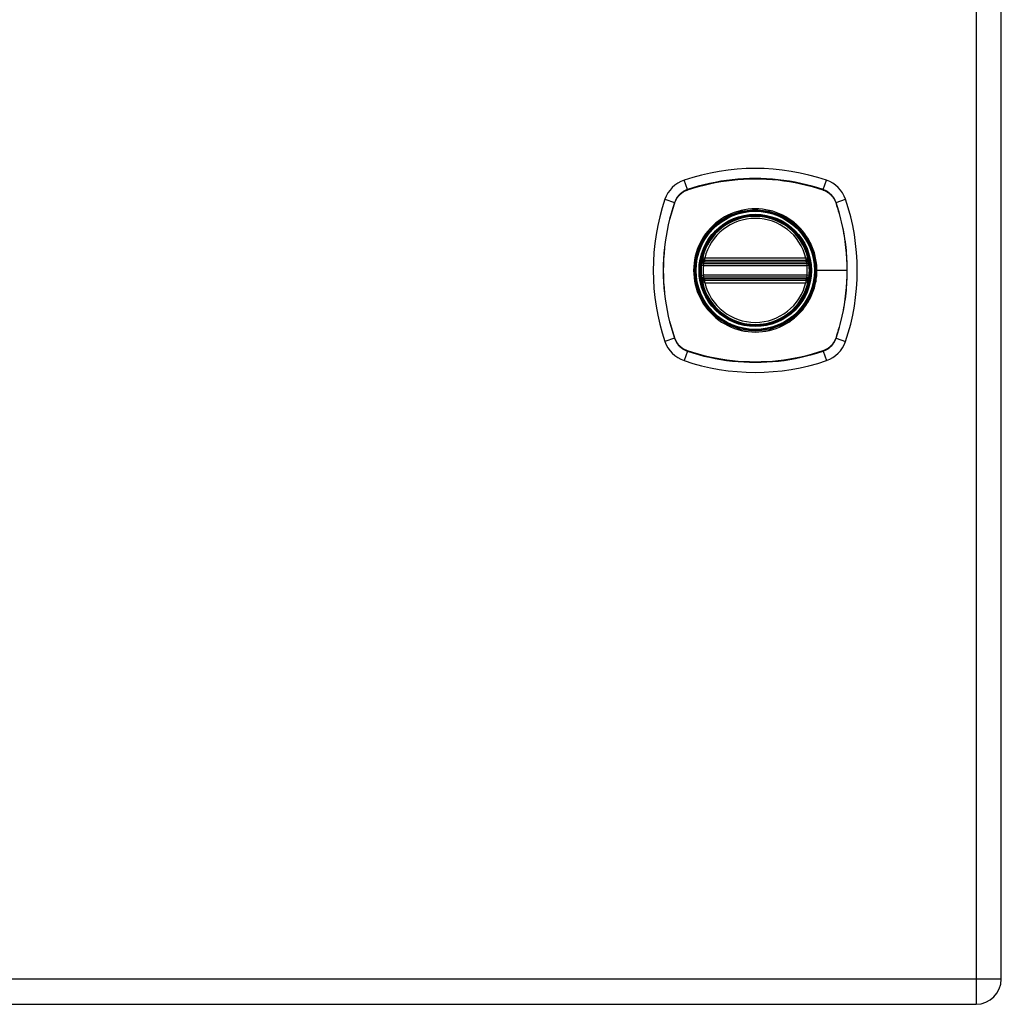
# Model space of a CAD drawing. Header units: inches. Extents: x 0 to 120, y -11 to 78.
# Tile 71 of 90: x 70.87 to 79.19, y 19.58 to 27.93. Entities that reach past the tile are written whole.
import ezdxf

# ---------------------------------------------------------------- set-up
doc = ezdxf.new("R2010")
doc.units = ezdxf.units.IN
doc.header["$LTSCALE"] = 7.213522
doc.header["$MEASUREMENT"] = 0
doc.layers.add('Visible Edges(ANSI)', color=7, linetype='Continuous', lineweight=25)
doc.layers.add('Visible Tangent Edges(ANSI)', color=7, linetype='Continuous', lineweight=25)

msp = doc.modelspace()

# ---------------------------------------------------------------- linework, layer by layer
at = {"layer": 'Visible Edges(ANSI)'}
for p, q in [((79.1862, 19.792), (79.1862, 63.0103)), ((76.6721, 25.8889), (77.5294, 25.8889)), ((76.6661, 25.8599), (77.5354, 25.8599)), ((77.5354, 25.7445), (76.6661, 25.7445)), ((77.5294, 25.7155), (76.6721, 25.7155)), ((50.2304, 19.5782), (78.9724, 19.5782))]:
    msp.add_line(p, q, dxfattribs=at)
at = {"layer": 'Visible Edges(ANSI)', "flags": 128}
for points in [[(76.649, 25.8801), (76.649, 25.88), (76.649, 25.8798), (76.6489, 25.8794), (76.6488, 25.8789), (76.6487, 25.8782), (76.6486, 25.8773), (76.6484, 25.8764), (76.6482, 25.8752), (76.648, 25.874), (76.6478, 25.8726), (76.6476, 25.8711), (76.6473, 25.8695), (76.6471, 25.8678), (76.6468, 25.866), (76.6466, 25.8641), (76.6463, 25.8621), (76.646, 25.86), (76.6458, 25.8578), (76.6455, 25.8556), (76.6452, 25.8534), (76.645, 25.8511), (76.6448, 25.8488), (76.6445, 25.8465), (76.6443, 25.8441)], [(77.5572, 25.8441), (77.557, 25.8465), (77.5567, 25.8488), (77.5565, 25.8511), (77.5562, 25.8534), (77.556, 25.8556), (77.5557, 25.8578), (77.5555, 25.86), (77.5552, 25.8621), (77.5549, 25.8641), (77.5547, 25.866), (77.5544, 25.8678), (77.5542, 25.8695), (77.5539, 25.8711), (77.5537, 25.8726), (77.5535, 25.874), (77.5533, 25.8752), (77.5531, 25.8764), (77.5529, 25.8773), (77.5528, 25.8782), (77.5527, 25.8789), (77.5526, 25.8794), (77.5525, 25.8798), (77.5525, 25.88), (77.5525, 25.8801)], [(76.6443, 25.7603), (76.6445, 25.7579), (76.6448, 25.7556), (76.645, 25.7532), (76.6453, 25.751), (76.6455, 25.7487), (76.6458, 25.7465), (76.646, 25.7444), (76.6463, 25.7423), (76.6466, 25.7403), (76.6468, 25.7384), (76.6471, 25.7366), (76.6474, 25.7349), (76.6476, 25.7332), (76.6478, 25.7318), (76.648, 25.7304), (76.6482, 25.7291), (76.6484, 25.728), (76.6486, 25.727), (76.6487, 25.7262), (76.6488, 25.7255), (76.6489, 25.725), (76.649, 25.7246), (76.649, 25.7244), (76.649, 25.7243)], [(77.5525, 25.7243), (77.5525, 25.7244), (77.5525, 25.7246), (77.5526, 25.725), (77.5527, 25.7255), (77.5528, 25.7262), (77.5529, 25.727), (77.5531, 25.728), (77.5533, 25.7291), (77.5535, 25.7304), (77.5537, 25.7318), (77.5539, 25.7332), (77.5541, 25.7349), (77.5544, 25.7366), (77.5547, 25.7384), (77.5549, 25.7403), (77.5552, 25.7423), (77.5555, 25.7444), (77.5557, 25.7465), (77.556, 25.7487), (77.5562, 25.751), (77.5565, 25.7532), (77.5567, 25.7556), (77.557, 25.7579), (77.5572, 25.7603)]]:
    msp.add_lwpolyline(points, dxfattribs=at)
at = {"layer": 'Visible Edges(ANSI)'}
for radius in [0.4685, 0.4613]:
    msp.add_circle((77.1007, 25.8022), radius, dxfattribs=at)
for centre, radius, start, end in [((77.1007, 24.7932), 1.8738, 71.22784, 108.77216), ((76.5812, 26.3217), 0.2595, 108.77216, 161.22784), ((77.6203, 26.3217), 0.2595, 18.77216, 71.22784), ((78.1097, 25.8022), 1.8738, 161.22784, 198.77216), ((76.0918, 25.8022), 1.8738, 341.22784, 18.77216), ((77.1007, 25.8022), 0.4584, 13.63439, 166.36561), ((77.1007, 25.8022), 0.4584, 166.36561, 170.21598), ((76.6721, 25.9062), 0.0173, 166.36561, 270), ((77.5294, 25.9062), 0.0173, 270, 13.63439), ((77.1007, 25.8022), 0.4584, 9.78402, 13.63439), ((77.1007, 25.8022), 0.4584, 174.74991, 185.25009), ((76.6661, 25.8772), 0.0173, 170.21598, 270), ((77.5354, 25.8772), 0.0173, 270, 9.78402), ((77.1007, 25.8022), 0.4584, 354.74991, 5.25009), ((76.6661, 25.7273), 0.0173, 90, 189.78402), ((77.1007, 25.8022), 0.4584, 189.78402, 193.63439), ((77.5354, 25.7273), 0.0173, 350.21598, 90), ((77.1007, 25.8022), 0.4584, 346.36561, 350.21598), ((76.6721, 25.6982), 0.0173, 90, 193.63439), ((77.1007, 25.8022), 0.4584, 193.63439, 346.36561), ((77.5294, 25.6982), 0.0173, 346.36561, 90), ((76.5812, 25.2827), 0.2595, 198.77216, 251.22784), ((77.6203, 25.2827), 0.2595, 288.77216, 341.22784), ((77.1007, 26.8112), 1.8738, 251.22784, 288.77216), ((78.9724, 19.792), 0.2138, 270, 0)]:
    msp.add_arc(centre, radius, start, end, dxfattribs=at)
at = {"layer": 'Visible Tangent Edges(ANSI)'}
for p, q in [((78.9724, 63.0103), (78.9724, 19.792)), ((76.5251, 26.487), (76.4977, 26.5674)), ((77.6764, 26.487), (77.7038, 26.5674)), ((76.5261, 26.4839), (76.5267, 26.4842)), ((77.6748, 26.4842), (77.6754, 26.4839)), ((76.3356, 26.4052), (76.416, 26.3779)), ((77.7855, 26.3779), (77.8659, 26.4052)), ((76.4188, 26.3762), (76.419, 26.3769)), ((77.7825, 26.3769), (77.7827, 26.3762)), ((76.6553, 25.9103), (76.6721, 25.9062)), ((76.6721, 25.8889), (76.6721, 25.9062)), ((77.5294, 25.9062), (76.6721, 25.9062)), ((76.6721, 25.8744), (76.6721, 25.8889)), ((77.5294, 25.9062), (77.5462, 25.9103)), ((77.5294, 25.9062), (77.5294, 25.8889)), ((77.5294, 25.8889), (77.5294, 25.8744)), ((76.6615, 25.8426), (76.6443, 25.8441)), ((76.6578, 25.8786), (76.649, 25.8801)), ((76.6615, 25.8426), (77.54, 25.8426)), ((76.6661, 25.8599), (76.6661, 25.8746)), ((76.6721, 25.8744), (77.5294, 25.8744)), ((77.5354, 25.8746), (77.5354, 25.8599)), ((77.5572, 25.8441), (77.54, 25.8426)), ((77.5525, 25.8801), (77.5437, 25.8786)), ((76.6615, 25.7618), (76.6443, 25.7603)), ((76.649, 25.7243), (76.6578, 25.7258)), ((77.54, 25.7618), (76.6615, 25.7618)), ((76.6661, 25.7298), (76.6661, 25.7445)), ((76.6721, 25.7155), (76.6721, 25.73)), ((77.5294, 25.73), (76.6721, 25.73)), ((77.5294, 25.73), (77.5294, 25.7155)), ((77.5354, 25.7445), (77.5354, 25.7298)), ((77.5572, 25.7603), (77.54, 25.7618)), ((77.5437, 25.7258), (77.5525, 25.7243)), ((77.6165, 25.8022), (77.6234, 25.8022)), ((77.8781, 25.8022), (77.6234, 25.8022)), ((76.6721, 25.6982), (76.6553, 25.6942)), ((76.6721, 25.6982), (76.6721, 25.7155)), ((76.6721, 25.6982), (77.5294, 25.6982)), ((77.5294, 25.7155), (77.5294, 25.6982)), ((77.5462, 25.6942), (77.5294, 25.6982)), ((76.416, 25.2265), (76.3356, 25.1992)), ((76.419, 25.2275), (76.4188, 25.2282)), ((77.7827, 25.2282), (77.7825, 25.2275)), ((77.7855, 25.2265), (77.8659, 25.1992)), ((76.5251, 25.1175), (76.4977, 25.037)), ((76.5267, 25.1203), (76.5261, 25.1205)), ((77.6754, 25.1205), (77.6748, 25.1203)), ((77.6764, 25.1175), (77.7038, 25.037)), ((78.9724, 19.792), (50.2304, 19.792)), ((78.9724, 19.792), (78.9724, 19.5782)), ((79.1862, 19.792), (78.9724, 19.792))]:
    msp.add_line(p, q, dxfattribs=at)
at = {"layer": 'Visible Tangent Edges(ANSI)', "flags": 128}
for points in [[(77.6764, 26.487), (77.63, 26.5019), (77.5832, 26.5157), (77.5359, 26.5282), (77.4882, 26.5394), (77.4402, 26.5493), (77.3919, 26.5578), (77.3434, 26.5651), (77.2948, 26.571), (77.246, 26.5757), (77.1972, 26.5789), (77.1484, 26.5809), (77.0997, 26.5815), (77.051, 26.5808), (77.0022, 26.5788), (76.9535, 26.5755), (76.905, 26.5709), (76.8566, 26.5649), (76.8084, 26.5576), (76.7604, 26.5491), (76.7127, 26.5392), (76.6653, 26.5281), (76.6182, 26.5156), (76.5714, 26.5019), (76.5251, 26.487)], [(76.5267, 26.4842), (76.5729, 26.4992), (76.6195, 26.513), (76.6664, 26.5256), (76.7137, 26.5368), (76.7613, 26.5468), (76.8091, 26.5554), (76.8572, 26.5628), (76.9054, 26.5688), (76.9539, 26.5735), (77.0024, 26.5769), (77.0511, 26.5789), (77.0997, 26.5796), (77.1483, 26.579), (77.197, 26.577), (77.2457, 26.5737), (77.2943, 26.569), (77.3429, 26.563), (77.3912, 26.5556), (77.4393, 26.5469), (77.4872, 26.537), (77.5347, 26.5257), (77.5819, 26.5131), (77.6286, 26.4992), (77.6748, 26.4842)], [(76.5251, 26.487), (76.5188, 26.4847), (76.5126, 26.4822), (76.5065, 26.4795), (76.5005, 26.4766), (76.4947, 26.4734), (76.489, 26.47), (76.4834, 26.4664), (76.4779, 26.4626), (76.4726, 26.4585), (76.4675, 26.4543), (76.4625, 26.4499), (76.4577, 26.4453), (76.4531, 26.4405), (76.4486, 26.4355), (76.4444, 26.4303), (76.4404, 26.425), (76.4366, 26.4196), (76.4329, 26.414), (76.4295, 26.4083), (76.4264, 26.4024), (76.4234, 26.3964), (76.4207, 26.3903), (76.4182, 26.3842), (76.416, 26.3779)], [(76.419, 26.3769), (76.4213, 26.383), (76.4238, 26.3891), (76.4265, 26.395), (76.4294, 26.4008), (76.4326, 26.4066), (76.4359, 26.4122), (76.4395, 26.4176), (76.4432, 26.4229), (76.4472, 26.4281), (76.4514, 26.4332), (76.4557, 26.438), (76.4602, 26.4427), (76.4649, 26.4472), (76.4698, 26.4516), (76.4748, 26.4557), (76.48, 26.4597), (76.4853, 26.4635), (76.4908, 26.4671), (76.4964, 26.4704), (76.5021, 26.4736), (76.508, 26.4765), (76.5139, 26.4792), (76.5199, 26.4817), (76.5261, 26.4839)], [(77.6754, 26.4839), (77.6816, 26.4817), (77.6876, 26.4792), (77.6935, 26.4765), (77.6994, 26.4735), (77.7051, 26.4704), (77.7107, 26.467), (77.7162, 26.4635), (77.7215, 26.4597), (77.7267, 26.4557), (77.7317, 26.4516), (77.7366, 26.4472), (77.7413, 26.4427), (77.7458, 26.438), (77.7501, 26.4332), (77.7543, 26.4281), (77.7583, 26.4229), (77.762, 26.4176), (77.7656, 26.4122), (77.769, 26.4066), (77.7721, 26.4008), (77.775, 26.395), (77.7777, 26.3891), (77.7802, 26.383), (77.7825, 26.3769)], [(77.7855, 26.3779), (77.7833, 26.3842), (77.7808, 26.3903), (77.7781, 26.3964), (77.7751, 26.4024), (77.772, 26.4083), (77.7686, 26.414), (77.765, 26.4196), (77.7611, 26.425), (77.7571, 26.4303), (77.7529, 26.4355), (77.7484, 26.4405), (77.7438, 26.4453), (77.739, 26.4499), (77.734, 26.4543), (77.7289, 26.4585), (77.7236, 26.4626), (77.7181, 26.4664), (77.7125, 26.47), (77.7068, 26.4734), (77.7009, 26.4766), (77.695, 26.4795), (77.6889, 26.4822), (77.6827, 26.4847), (77.6764, 26.487)], [(76.416, 26.3779), (76.401, 26.3315), (76.3873, 26.2846), (76.3748, 26.2373), (76.3636, 26.1896), (76.3537, 26.1416), (76.3451, 26.0934), (76.3378, 26.0449), (76.3319, 25.9962), (76.3273, 25.9475), (76.324, 25.8987), (76.3221, 25.8499), (76.3214, 25.8011), (76.3221, 25.7524), (76.3241, 25.7037), (76.3275, 25.655), (76.3321, 25.6064), (76.338, 25.5581), (76.3453, 25.5099), (76.3539, 25.4619), (76.3637, 25.4142), (76.3749, 25.3667), (76.3873, 25.3196), (76.401, 25.2729), (76.416, 25.2265)], [(76.4188, 25.2282), (76.4037, 25.2743), (76.3899, 25.3209), (76.3774, 25.3679), (76.3661, 25.4151), (76.3562, 25.4627), (76.3475, 25.5106), (76.3402, 25.5586), (76.3342, 25.6069), (76.3295, 25.6553), (76.3261, 25.7039), (76.3241, 25.7525), (76.3234, 25.8012), (76.324, 25.8498), (76.326, 25.8985), (76.3293, 25.9472), (76.334, 25.9958), (76.34, 26.0443), (76.3473, 26.0927), (76.356, 26.1408), (76.366, 26.1887), (76.3773, 26.2362), (76.3899, 26.2833), (76.4037, 26.33), (76.4188, 26.3762)], [(77.6165, 25.8022), (77.6035, 25.6872), (77.5655, 25.5782), (77.5039, 25.48), (77.4223, 25.3985), (77.3245, 25.3373), (77.2153, 25.2993), (77.1002, 25.2865), (76.9854, 25.2995), (76.8763, 25.3378), (76.7784, 25.3992), (76.6971, 25.4807), (76.636, 25.5783), (76.5979, 25.6877), (76.585, 25.8025), (76.598, 25.9174), (76.6362, 26.0266), (76.6977, 26.1245), (76.7791, 26.2058), (76.8767, 26.2669), (76.9859, 26.305), (77.101, 26.3179), (77.216, 26.3049), (77.325, 26.2667), (77.423, 26.2053), (77.5043, 26.1239), (77.5656, 26.026), (77.6035, 25.917), (77.6165, 25.8022)], [(77.434, 26.2044), (77.4104, 26.2229), (77.3856, 26.24), (77.3599, 26.2557), (77.3333, 26.2699), (77.3059, 26.2826), (77.2779, 26.2937), (77.2493, 26.3032), (77.2203, 26.3109), (77.1908, 26.317), (77.161, 26.3213), (77.1309, 26.3239), (77.1006, 26.3248), (77.0704, 26.324), (77.0403, 26.3213), (77.0105, 26.3169), (76.9809, 26.3108), (76.9518, 26.303), (76.9231, 26.2936), (76.8951, 26.2825), (76.8678, 26.2699), (76.8413, 26.2556), (76.8157, 26.24), (76.7911, 26.2228), (76.7675, 26.2044)], [(77.7827, 26.3762), (77.7904, 26.3532), (77.7978, 26.33), (77.8048, 26.3068), (77.8116, 26.2834), (77.818, 26.26), (77.8241, 26.2365), (77.8299, 26.2128), (77.8354, 26.1891), (77.8405, 26.1653), (77.8454, 26.1414), (77.8499, 26.1175), (77.854, 26.0934), (77.8579, 26.0694), (77.8614, 26.0452), (77.8646, 26.021), (77.8674, 25.9968), (77.8699, 25.9725), (77.8721, 25.9482), (77.874, 25.9239), (77.8755, 25.8995), (77.8766, 25.8752), (77.8775, 25.8509), (77.878, 25.8265), (77.8781, 25.8022)], [(77.7855, 25.2265), (77.8005, 25.2729), (77.8142, 25.3197), (77.8267, 25.367), (77.8379, 25.4146), (77.8478, 25.4626), (77.8564, 25.5108), (77.8636, 25.5593), (77.8696, 25.6079), (77.8742, 25.6566), (77.8775, 25.7054), (77.8794, 25.7542), (77.8801, 25.8029), (77.8794, 25.8516), (77.8774, 25.9003), (77.8741, 25.9491), (77.8694, 25.9977), (77.8635, 26.0462), (77.8562, 26.0945), (77.8476, 26.1426), (77.8377, 26.1903), (77.8266, 26.2378), (77.8142, 26.2848), (77.8005, 26.3316), (77.7855, 26.3779)], [(76.7675, 26.2044), (76.7644, 26.2018), (76.7613, 26.1991), (76.7582, 26.1965), (76.7551, 26.1938), (76.7521, 26.1911), (76.7491, 26.1884), (76.7461, 26.1856), (76.7431, 26.1828), (76.7402, 26.18), (76.7372, 26.1772), (76.7343, 26.1744), (76.7315, 26.1715), (76.7286, 26.1686), (76.7257, 26.1657), (76.7229, 26.1628), (76.7201, 26.1598), (76.7174, 26.1569), (76.7146, 26.1539), (76.7119, 26.1508), (76.7092, 26.1478), (76.7065, 26.1448), (76.7038, 26.1417), (76.7012, 26.1386), (76.6986, 26.1355)], [(77.5029, 26.1355), (77.5003, 26.1386), (77.4977, 26.1417), (77.495, 26.1448), (77.4923, 26.1478), (77.4896, 26.1509), (77.4869, 26.1539), (77.4841, 26.1569), (77.4814, 26.1598), (77.4786, 26.1628), (77.4757, 26.1657), (77.4729, 26.1686), (77.47, 26.1715), (77.4671, 26.1744), (77.4642, 26.1772), (77.4613, 26.18), (77.4584, 26.1828), (77.4554, 26.1856), (77.4524, 26.1884), (77.4494, 26.1911), (77.4463, 26.1938), (77.4433, 26.1965), (77.4402, 26.1991), (77.4371, 26.2018), (77.434, 26.2044)], [(76.6986, 26.1355), (76.6801, 26.1118), (76.6629, 26.0871), (76.6472, 26.0614), (76.6329, 26.0348), (76.6202, 26.0074), (76.6092, 25.9793), (76.5997, 25.9507), (76.592, 25.9216), (76.5859, 25.8921), (76.5816, 25.8623), (76.579, 25.8322), (76.5781, 25.802), (76.579, 25.7718), (76.5816, 25.7418), (76.586, 25.7121), (76.5921, 25.6826), (76.5999, 25.6534), (76.6094, 25.6247), (76.6205, 25.5966), (76.6331, 25.5692), (76.6473, 25.5427), (76.663, 25.5172), (76.6801, 25.4925), (76.6986, 25.4689)], [(77.6234, 25.8022), (77.6232, 25.8172), (77.6225, 25.8323), (77.6214, 25.8473), (77.6199, 25.8623), (77.6179, 25.8773), (77.6155, 25.8922), (77.6127, 25.907), (77.6094, 25.9218), (77.6058, 25.9364), (77.6017, 25.9509), (77.5972, 25.9653), (77.5923, 25.9794), (77.587, 25.9935), (77.5813, 26.0074), (77.5751, 26.0212), (77.5686, 26.0348), (77.5617, 26.0482), (77.5543, 26.0614), (77.5467, 26.0744), (77.5386, 26.0871), (77.5302, 26.0996), (77.5214, 26.1118), (77.5123, 26.1238), (77.5029, 26.1355)], [(76.6553, 25.9103), (76.655, 25.9089), (76.6547, 25.9075), (76.6544, 25.9061), (76.6542, 25.9047), (76.654, 25.9033), (76.6539, 25.902), (76.6538, 25.9006), (76.6537, 25.8992), (76.6536, 25.8978), (76.6536, 25.8964), (76.6537, 25.895), (76.6537, 25.8936), (76.6538, 25.8923), (76.654, 25.8909), (76.6542, 25.8896), (76.6544, 25.8882), (76.6546, 25.8869), (76.655, 25.8857), (76.6553, 25.8844), (76.6557, 25.8832), (76.6562, 25.882), (76.6566, 25.8808), (76.6572, 25.8797), (76.6578, 25.8786)], [(77.5437, 25.8786), (77.5443, 25.8797), (77.5449, 25.8808), (77.5453, 25.882), (77.5458, 25.8832), (77.5462, 25.8844), (77.5465, 25.8857), (77.5468, 25.8869), (77.5471, 25.8882), (77.5473, 25.8896), (77.5475, 25.8909), (77.5477, 25.8923), (77.5478, 25.8936), (77.5478, 25.895), (77.5479, 25.8964), (77.5478, 25.8978), (77.5478, 25.8992), (77.5477, 25.9006), (77.5476, 25.902), (77.5475, 25.9033), (77.5473, 25.9047), (77.5471, 25.9061), (77.5468, 25.9075), (77.5465, 25.9089), (77.5462, 25.9103)], [(76.6578, 25.8786), (76.658, 25.8784), (76.6583, 25.8781), (76.6586, 25.8779), (76.6589, 25.8777), (76.6592, 25.8775), (76.6595, 25.8773), (76.6599, 25.8771), (76.6602, 25.8769), (76.6605, 25.8767), (76.6609, 25.8765), (76.6612, 25.8763), (76.6616, 25.8761), (76.6619, 25.8759), (76.6623, 25.8758), (76.6626, 25.8756), (76.663, 25.8755), (76.6634, 25.8754), (76.6638, 25.8752), (76.6641, 25.8751), (76.6645, 25.875), (76.6649, 25.8749), (76.6653, 25.8748), (76.6657, 25.8747), (76.6661, 25.8746)], [(76.6615, 25.8426), (76.6617, 25.8437), (76.662, 25.8448), (76.6622, 25.8459), (76.6624, 25.847), (76.6627, 25.8481), (76.6629, 25.8492), (76.6632, 25.8502), (76.6634, 25.8512), (76.6637, 25.8521), (76.664, 25.8531), (76.6642, 25.8539), (76.6645, 25.8548), (76.6647, 25.8555), (76.6649, 25.8563), (76.6651, 25.8569), (76.6653, 25.8575), (76.6655, 25.8581), (76.6656, 25.8585), (76.6658, 25.8589), (76.6659, 25.8593), (76.666, 25.8595), (76.666, 25.8597), (76.6661, 25.8598), (76.6661, 25.8599)], [(76.6661, 25.8746), (76.6663, 25.8746), (76.6666, 25.8746), (76.6668, 25.8746), (76.6671, 25.8746), (76.6673, 25.8745), (76.6676, 25.8745), (76.6678, 25.8745), (76.6681, 25.8745), (76.6683, 25.8745), (76.6686, 25.8745), (76.6688, 25.8744), (76.6691, 25.8744), (76.6693, 25.8744), (76.6696, 25.8744), (76.6698, 25.8744), (76.6701, 25.8744), (76.6703, 25.8744), (76.6706, 25.8744), (76.6708, 25.8744), (76.6711, 25.8744), (76.6713, 25.8744), (76.6716, 25.8744), (76.6719, 25.8744), (76.6721, 25.8744)], [(77.5294, 25.8744), (77.5296, 25.8744), (77.5299, 25.8744), (77.5301, 25.8744), (77.5304, 25.8744), (77.5307, 25.8744), (77.5309, 25.8744), (77.5312, 25.8744), (77.5314, 25.8744), (77.5317, 25.8744), (77.5319, 25.8744), (77.5322, 25.8744), (77.5324, 25.8744), (77.5327, 25.8744), (77.5329, 25.8745), (77.5332, 25.8745), (77.5334, 25.8745), (77.5337, 25.8745), (77.5339, 25.8745), (77.5342, 25.8745), (77.5344, 25.8746), (77.5347, 25.8746), (77.5349, 25.8746), (77.5352, 25.8746), (77.5354, 25.8746)], [(77.5354, 25.8746), (77.5358, 25.8747), (77.5362, 25.8748), (77.5366, 25.8749), (77.537, 25.875), (77.5374, 25.8751), (77.5377, 25.8752), (77.5381, 25.8753), (77.5385, 25.8755), (77.5389, 25.8756), (77.5392, 25.8758), (77.5396, 25.8759), (77.5399, 25.8761), (77.5403, 25.8763), (77.5406, 25.8765), (77.541, 25.8766), (77.5413, 25.8768), (77.5416, 25.877), (77.542, 25.8772), (77.5423, 25.8775), (77.5426, 25.8777), (77.5429, 25.8779), (77.5432, 25.8781), (77.5434, 25.8784), (77.5437, 25.8786)], [(77.5354, 25.8599), (77.5354, 25.8598), (77.5355, 25.8597), (77.5355, 25.8595), (77.5356, 25.8593), (77.5357, 25.8589), (77.5359, 25.8585), (77.536, 25.8581), (77.5362, 25.8575), (77.5364, 25.8569), (77.5366, 25.8563), (77.5368, 25.8555), (77.537, 25.8548), (77.5373, 25.8539), (77.5375, 25.8531), (77.5378, 25.8521), (77.538, 25.8512), (77.5383, 25.8502), (77.5386, 25.8492), (77.5388, 25.8481), (77.5391, 25.847), (77.5393, 25.8459), (77.5395, 25.8448), (77.5398, 25.8437), (77.54, 25.8426)], [(76.6578, 25.7258), (76.6572, 25.7247), (76.6566, 25.7236), (76.6562, 25.7225), (76.6557, 25.7213), (76.6553, 25.72), (76.655, 25.7188), (76.6546, 25.7175), (76.6544, 25.7162), (76.6542, 25.7148), (76.654, 25.7135), (76.6538, 25.7121), (76.6537, 25.7108), (76.6537, 25.7094), (76.6536, 25.708), (76.6536, 25.7066), (76.6537, 25.7052), (76.6538, 25.7039), (76.6539, 25.7025), (76.654, 25.7011), (76.6542, 25.6997), (76.6544, 25.6983), (76.6547, 25.6969), (76.655, 25.6955), (76.6553, 25.6942)], [(76.6661, 25.7298), (76.6657, 25.7297), (76.6653, 25.7296), (76.6649, 25.7295), (76.6645, 25.7294), (76.6641, 25.7293), (76.6638, 25.7292), (76.6634, 25.7291), (76.663, 25.7289), (76.6626, 25.7288), (76.6623, 25.7286), (76.6619, 25.7285), (76.6616, 25.7283), (76.6612, 25.7281), (76.6609, 25.728), (76.6605, 25.7278), (76.6602, 25.7276), (76.6599, 25.7274), (76.6595, 25.7272), (76.6592, 25.7269), (76.6589, 25.7267), (76.6586, 25.7265), (76.6583, 25.7263), (76.658, 25.7261), (76.6578, 25.7258)], [(76.6661, 25.7445), (76.6661, 25.7446), (76.666, 25.7447), (76.666, 25.7449), (76.6659, 25.7451), (76.6658, 25.7455), (76.6656, 25.7459), (76.6655, 25.7463), (76.6653, 25.7469), (76.6651, 25.7475), (76.6649, 25.7481), (76.6647, 25.7488), (76.6645, 25.7496), (76.6642, 25.7504), (76.664, 25.7513), (76.6637, 25.7522), (76.6635, 25.7532), (76.6632, 25.7542), (76.6629, 25.7552), (76.6627, 25.7563), (76.6624, 25.7574), (76.6622, 25.7585), (76.662, 25.7596), (76.6617, 25.7607), (76.6615, 25.7618)], [(76.6721, 25.73), (76.6719, 25.73), (76.6716, 25.73), (76.6713, 25.73), (76.6711, 25.73), (76.6708, 25.73), (76.6706, 25.73), (76.6703, 25.73), (76.6701, 25.73), (76.6698, 25.73), (76.6696, 25.73), (76.6693, 25.73), (76.6691, 25.73), (76.6688, 25.73), (76.6686, 25.7299), (76.6683, 25.7299), (76.6681, 25.7299), (76.6678, 25.7299), (76.6676, 25.7299), (76.6673, 25.7299), (76.6671, 25.7299), (76.6668, 25.7298), (76.6666, 25.7298), (76.6663, 25.7298), (76.6661, 25.7298)], [(77.5029, 25.4689), (77.5124, 25.4807), (77.5215, 25.4927), (77.5303, 25.505), (77.5387, 25.5175), (77.5468, 25.5302), (77.5545, 25.5432), (77.5618, 25.5564), (77.5687, 25.5698), (77.5752, 25.5834), (77.5813, 25.5971), (77.587, 25.611), (77.5923, 25.625), (77.5972, 25.6392), (77.6017, 25.6536), (77.6058, 25.6681), (77.6095, 25.6827), (77.6127, 25.6974), (77.6156, 25.7123), (77.618, 25.7272), (77.6199, 25.7422), (77.6214, 25.7572), (77.6225, 25.7722), (77.6232, 25.7872), (77.6234, 25.8022)], [(77.5354, 25.7298), (77.5352, 25.7298), (77.5349, 25.7298), (77.5347, 25.7298), (77.5344, 25.7299), (77.5342, 25.7299), (77.5339, 25.7299), (77.5337, 25.7299), (77.5334, 25.7299), (77.5332, 25.7299), (77.5329, 25.7299), (77.5327, 25.73), (77.5324, 25.73), (77.5322, 25.73), (77.5319, 25.73), (77.5317, 25.73), (77.5314, 25.73), (77.5312, 25.73), (77.5309, 25.73), (77.5307, 25.73), (77.5304, 25.73), (77.5301, 25.73), (77.5299, 25.73), (77.5296, 25.73), (77.5294, 25.73)], [(77.54, 25.7618), (77.5398, 25.7607), (77.5395, 25.7596), (77.5393, 25.7585), (77.5391, 25.7574), (77.5388, 25.7563), (77.5386, 25.7552), (77.5383, 25.7542), (77.538, 25.7532), (77.5378, 25.7522), (77.5375, 25.7513), (77.5373, 25.7504), (77.537, 25.7496), (77.5368, 25.7488), (77.5366, 25.7481), (77.5364, 25.7475), (77.5362, 25.7469), (77.536, 25.7463), (77.5359, 25.7459), (77.5357, 25.7455), (77.5356, 25.7451), (77.5355, 25.7449), (77.5355, 25.7447), (77.5354, 25.7446), (77.5354, 25.7445)], [(77.5437, 25.7258), (77.5434, 25.7261), (77.5432, 25.7263), (77.5429, 25.7265), (77.5426, 25.7267), (77.5423, 25.7269), (77.542, 25.7272), (77.5416, 25.7274), (77.5413, 25.7276), (77.541, 25.7277), (77.5406, 25.7279), (77.5403, 25.7281), (77.5399, 25.7283), (77.5396, 25.7285), (77.5392, 25.7286), (77.5389, 25.7288), (77.5385, 25.7289), (77.5381, 25.7291), (77.5377, 25.7292), (77.5374, 25.7293), (77.537, 25.7294), (77.5366, 25.7295), (77.5362, 25.7296), (77.5358, 25.7297), (77.5354, 25.7298)], [(77.5462, 25.6942), (77.5465, 25.6955), (77.5468, 25.6969), (77.5471, 25.6983), (77.5473, 25.6997), (77.5475, 25.7011), (77.5476, 25.7025), (77.5477, 25.7039), (77.5478, 25.7052), (77.5478, 25.7066), (77.5479, 25.708), (77.5478, 25.7094), (77.5478, 25.7108), (77.5477, 25.7121), (77.5475, 25.7135), (77.5473, 25.7148), (77.5471, 25.7162), (77.5468, 25.7175), (77.5465, 25.7188), (77.5462, 25.72), (77.5458, 25.7213), (77.5453, 25.7225), (77.5449, 25.7236), (77.5443, 25.7247), (77.5437, 25.7258)], [(77.8781, 25.8022), (77.878, 25.7779), (77.8775, 25.7536), (77.8766, 25.7293), (77.8755, 25.705), (77.874, 25.6807), (77.8721, 25.6564), (77.87, 25.6322), (77.8674, 25.6079), (77.8646, 25.5837), (77.8614, 25.5595), (77.8579, 25.5353), (77.8541, 25.5112), (77.8499, 25.4871), (77.8454, 25.4632), (77.8406, 25.4392), (77.8354, 25.4154), (77.8299, 25.3916), (77.8241, 25.368), (77.818, 25.3444), (77.8116, 25.3209), (77.8048, 25.2976), (77.7978, 25.2743), (77.7904, 25.2513), (77.7827, 25.2282)], [(76.6986, 25.4689), (76.7012, 25.4658), (76.7038, 25.4627), (76.7065, 25.4597), (76.7092, 25.4566), (76.7119, 25.4536), (76.7146, 25.4506), (76.7173, 25.4476), (76.7201, 25.4446), (76.7229, 25.4416), (76.7257, 25.4387), (76.7286, 25.4358), (76.7314, 25.4329), (76.7343, 25.4301), (76.7372, 25.4272), (76.7402, 25.4244), (76.7431, 25.4216), (76.7461, 25.4188), (76.7491, 25.4161), (76.7521, 25.4133), (76.7551, 25.4106), (76.7582, 25.408), (76.7613, 25.4053), (76.7644, 25.4027), (76.7675, 25.4)], [(77.434, 25.4), (77.4371, 25.4026), (77.4402, 25.4053), (77.4433, 25.4079), (77.4463, 25.4106), (77.4494, 25.4133), (77.4524, 25.416), (77.4554, 25.4188), (77.4583, 25.4215), (77.4613, 25.4243), (77.4642, 25.4272), (77.4671, 25.43), (77.47, 25.4329), (77.4729, 25.4357), (77.4757, 25.4386), (77.4785, 25.4416), (77.4813, 25.4445), (77.4841, 25.4475), (77.4869, 25.4505), (77.4896, 25.4535), (77.4923, 25.4566), (77.495, 25.4596), (77.4976, 25.4627), (77.5003, 25.4658), (77.5029, 25.4689)], [(76.7675, 25.4), (76.7911, 25.3815), (76.8159, 25.3644), (76.8416, 25.3487), (76.8682, 25.3345), (76.8956, 25.3218), (76.9236, 25.3107), (76.9522, 25.3013), (76.9813, 25.2935), (77.0107, 25.2874), (77.0404, 25.2831), (77.0705, 25.2805), (77.1007, 25.2796), (77.1309, 25.2804), (77.161, 25.2831), (77.1909, 25.2874), (77.2204, 25.2935), (77.2495, 25.3013), (77.2782, 25.3107), (77.3062, 25.3218), (77.3336, 25.3345), (77.3601, 25.3487), (77.3858, 25.3644), (77.4104, 25.3816), (77.434, 25.4)], [(76.416, 25.2265), (76.4182, 25.2202), (76.4207, 25.2141), (76.4234, 25.208), (76.4264, 25.202), (76.4295, 25.1961), (76.4329, 25.1904), (76.4365, 25.1848), (76.4404, 25.1794), (76.4444, 25.1741), (76.4486, 25.1689), (76.4531, 25.1639), (76.4577, 25.1591), (76.4625, 25.1545), (76.4675, 25.1501), (76.4726, 25.1459), (76.4779, 25.1418), (76.4834, 25.138), (76.489, 25.1344), (76.4947, 25.131), (76.5006, 25.1278), (76.5065, 25.1249), (76.5126, 25.1222), (76.5188, 25.1197), (76.5251, 25.1175)], [(76.5261, 25.1205), (76.5199, 25.1227), (76.5139, 25.1252), (76.508, 25.1279), (76.5021, 25.1309), (76.4964, 25.134), (76.4908, 25.1374), (76.4853, 25.1409), (76.48, 25.1447), (76.4748, 25.1487), (76.4698, 25.1528), (76.4649, 25.1572), (76.4602, 25.1617), (76.4557, 25.1664), (76.4514, 25.1713), (76.4472, 25.1763), (76.4432, 25.1815), (76.4395, 25.1868), (76.4359, 25.1923), (76.4325, 25.1978), (76.4294, 25.2036), (76.4265, 25.2094), (76.4238, 25.2154), (76.4213, 25.2214), (76.419, 25.2275)], [(77.7825, 25.2275), (77.7802, 25.2214), (77.7777, 25.2154), (77.775, 25.2094), (77.7721, 25.2036), (77.7689, 25.1979), (77.7656, 25.1923), (77.762, 25.1868), (77.7583, 25.1815), (77.7543, 25.1763), (77.7501, 25.1713), (77.7458, 25.1664), (77.7413, 25.1617), (77.7366, 25.1572), (77.7317, 25.1528), (77.7267, 25.1487), (77.7215, 25.1447), (77.7162, 25.1409), (77.7107, 25.1374), (77.7051, 25.134), (77.6994, 25.1309), (77.6935, 25.1279), (77.6876, 25.1252), (77.6816, 25.1227), (77.6754, 25.1205)], [(77.6764, 25.1175), (77.6827, 25.1197), (77.6889, 25.1222), (77.695, 25.1249), (77.701, 25.1278), (77.7068, 25.131), (77.7125, 25.1344), (77.7181, 25.138), (77.7236, 25.1418), (77.7289, 25.1459), (77.734, 25.1501), (77.739, 25.1545), (77.7438, 25.1591), (77.7484, 25.1639), (77.7529, 25.1689), (77.7571, 25.1741), (77.7611, 25.1794), (77.7649, 25.1848), (77.7686, 25.1904), (77.772, 25.1962), (77.7751, 25.202), (77.7781, 25.208), (77.7808, 25.2141), (77.7833, 25.2202), (77.7855, 25.2265)], [(76.5251, 25.1175), (76.5715, 25.1025), (76.6183, 25.0887), (76.6656, 25.0762), (76.7133, 25.0651), (76.7613, 25.0552), (76.8096, 25.0466), (76.8581, 25.0393), (76.9067, 25.0334), (76.9555, 25.0288), (77.0043, 25.0255), (77.0531, 25.0235), (77.1018, 25.0229), (77.1505, 25.0236), (77.1993, 25.0256), (77.248, 25.0289), (77.2965, 25.0336), (77.3449, 25.0395), (77.3931, 25.0468), (77.4411, 25.0553), (77.4888, 25.0652), (77.5362, 25.0763), (77.5833, 25.0888), (77.6301, 25.1025), (77.6764, 25.1175)], [(77.6748, 25.1203), (77.6286, 25.1052), (77.582, 25.0914), (77.5351, 25.0788), (77.4878, 25.0676), (77.4402, 25.0576), (77.3924, 25.049), (77.3443, 25.0416), (77.2961, 25.0356), (77.2476, 25.0309), (77.1991, 25.0275), (77.1504, 25.0255), (77.1018, 25.0248), (77.0532, 25.0255), (77.0045, 25.0274), (76.9558, 25.0308), (76.9072, 25.0354), (76.8586, 25.0414), (76.8103, 25.0488), (76.7622, 25.0575), (76.7143, 25.0675), (76.6668, 25.0788), (76.6196, 25.0913), (76.5729, 25.1052), (76.5267, 25.1203)]]:
    msp.add_lwpolyline(points, dxfattribs=at)
at = {"layer": 'Visible Tangent Edges(ANSI)'}
for radius in [0.5072, 0.5012, 0.4765, 0.4748]:
    msp.add_circle((77.1007, 25.8022), radius, dxfattribs=at)
for start, end in [(13.63439, 166.36561), (174.74991, 185.25009), (354.74991, 5.25009), (193.63439, 346.36561)]:
    msp.add_arc((77.1007, 25.8022), 0.4411, start, end, dxfattribs=at)
for centre, major_axis, ratio, start_param, end_param in [((76.5274, 26.4801), (-0.0046, 0.0137), 0.002893, 1.047966, 1.288612), ((77.6741, 26.4801), (-0.0046, -0.0137), 0.002893, 1.85298, 2.093627), ((76.4228, 26.3756), (0.0137, -0.0046), 0.002893, 1.85298, 2.093627), ((77.7787, 26.3756), (-0.0137, -0.0046), 0.002893, 4.189559, 4.430205), ((76.6495, 25.88), (0.0113, 0.0131), 0.431674, 4.96723, 6.283185), ((76.6661, 25.8721), (0.003, 0.017), 0.025638, 0, 1.426581), ((77.5354, 25.8721), (-0.003, 0.017), 0.025638, 4.856604, 6.283185), ((77.552, 25.88), (-0.0113, 0.0131), 0.431674, 0, 1.315955), ((76.6495, 25.7244), (0.0113, -0.0131), 0.431674, 0, 1.315955), ((76.6661, 25.7323), (0.003, -0.017), 0.025638, 4.856604, 6.283185), ((77.5354, 25.7323), (-0.003, -0.017), 0.025638, 0, 1.426581), ((77.552, 25.7244), (-0.0113, -0.0131), 0.431674, 4.96723, 6.283185), ((76.4228, 25.2288), (0.0137, 0.0046), 0.002893, 4.189559, 4.430205), ((77.7787, 25.2288), (-0.0137, 0.0046), 0.002893, 1.85298, 2.093627), ((76.5274, 25.1243), (0.0046, 0.0137), 0.002893, 1.85298, 2.093627), ((77.6741, 25.1243), (-0.0046, 0.0137), 0.002893, 4.189559, 4.430205)]:
    msp.add_ellipse(centre, major_axis=major_axis, ratio=ratio, start_param=start_param, end_param=end_param, dxfattribs=at)

doc.saveas('drawing.dxf')
